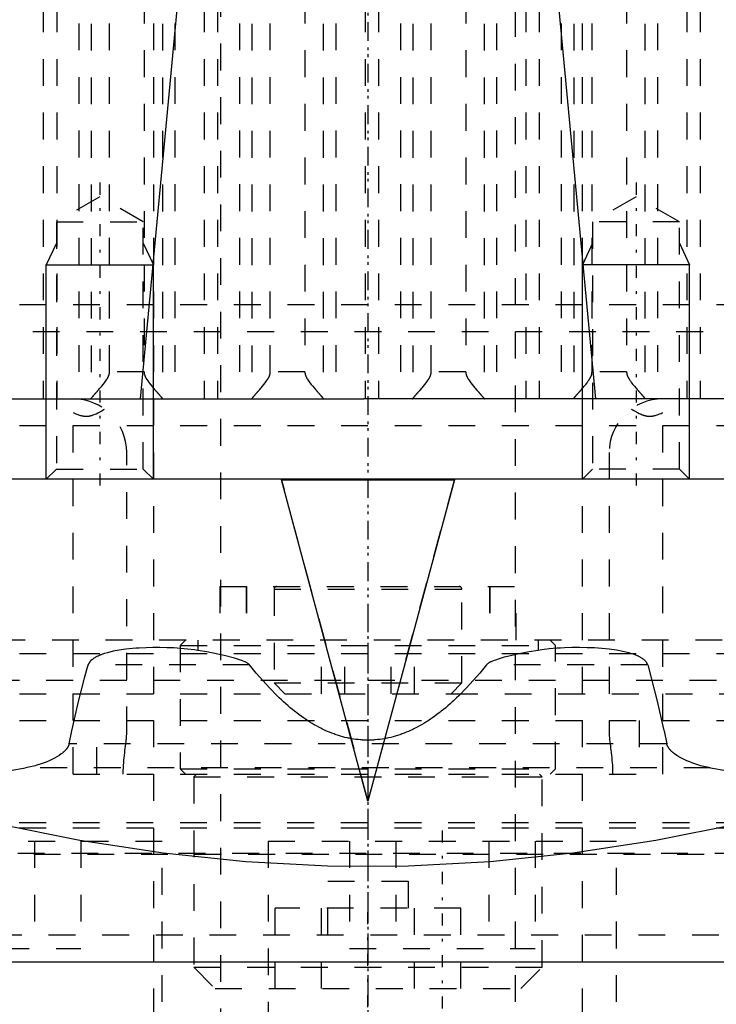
# Model space of a CAD drawing. Extents: x -100 to 100, y -58 to 429.
# Tile 4 of 12: x -13 to 13, y 14 to 51. Entities that reach past the tile are written whole.
import ezdxf

# ---------------------------------------------------------------- set-up
doc = ezdxf.new("R2010")
doc.units = 0
doc.linetypes.add('CENTER', pattern=[1.5, 0.45, -0.5, 0.05, -0.5])
doc.linetypes.add('DASHED', pattern=[2, 1, -1])
for name, color, linetype in [('AM_0', 7, 'CONTINUOUS'), ('AM_10', 7, 'CONTINUOUS'), ('AM_3', 7, 'DASHED'), ('AM_7', 7, 'CENTER')]:
    doc.layers.add(name, color=color, linetype=linetype)

msp = doc.modelspace()

# ---------------------------------------------------------------- linework, layer by layer
at = {"layer": 'AM_0', "color": 7, "linetype": 'CONTINUOUS'}
for p, q in [((-57.145, 36.5), (-0.158, 36.5)), ((57.145, 36.5), (0.158, 36.5)), ((55, 33.5), (-55, 33.5)), ((-3.225, 33.5), (-3.225, 33.474)), ((-3.225, 33.474), (3.225, 33.474)), ((0, 21.49), (-3.225, 33.474)), ((3.225, 33.474), (0, 21.49)), ((3.225, 33.5), (3.225, 33.474)), ((-21.744, 15.5), (21.744, 15.5))]:
    msp.add_line(p, q, dxfattribs=at)
for points in [[(-8.483, 36.5, 0), (-7.084, 51.437, 0)], [(7.084, 51.437, 0), (8.483, 36.5, 0)], [(27.783, 24.893, 0), (26.259, 24.325, 0), (23.188, 23.251, 0), (20.091, 22.269, 0), (18.537, 21.817, 0), (16.979, 21.393, 0), (13.859, 20.639, 0), (10.742, 20.019, 0), (7.637, 19.546, 0), (4.555, 19.228, 0), (1.507, 19.07, 0), (0, 19.05, 0), (-1.507, 19.07, 0), (-4.555, 19.228, 0), (-7.637, 19.546, 0), (-10.742, 20.019, 0), (-13.859, 20.639, 0), (-16.979, 21.393, 0), (-18.537, 21.817, 0), (-20.091, 22.269, 0), (-23.188, 23.251, 0), (-26.259, 24.325, 0), (-27.783, 24.893, 0)]]:
    msp.add_polyline3d(points, dxfattribs=at)
at = {"layer": 'AM_10', "color": 7, "linetype": 'CONTINUOUS'}
for p, q in [((-11.621, 42.3), (-12, 41.5)), ((-8.379, 42.3), (-8, 41.5)), ((8.379, 42.3), (8, 41.5)), ((11.621, 42.3), (12, 41.5)), ((-12, 33.5), (-12, 41.5)), ((-12, 41.5), (-8, 41.5)), ((-8, 33.5), (-8, 41.5)), ((12, 41.5), (8, 41.5)), ((8, 33.5), (8, 41.5)), ((12, 33.5), (12, 41.5))]:
    msp.add_line(p, q, dxfattribs=at)
at = {"layer": 'AM_3', "color": 6, "linetype": 'DASHED'}
for p, q in [((-5.5, 287.75), (-5.5, -42)), ((5.5, -42), (5.5, 287.75)), ((-8, 228.5), (-8, 1.5)), ((8, 1.5), (8, 228.5)), ((-12.109, 83.174), (-12.109, 36.5)), ((-11.608, 83.174), (-11.608, 36.5)), ((-6.109, 83.174), (-6.109, 36.5)), ((-5.608, 83.174), (-5.608, 36.5)), ((-0.109, 83.174), (-0.109, 36.5)), ((0.392, 83.174), (0.392, 36.5)), ((5.891, 83.174), (5.891, 36.5)), ((6.392, 83.174), (6.392, 36.5)), ((11.891, 83.174), (11.891, 36.5)), ((12.392, 83.174), (12.392, 36.5)), ((-10.79, 82.503), (-10.79, 36.5)), ((-10.326, 82.49), (-10.326, 36.51)), ((-7.667, 82.49), (-7.667, 36.51)), ((-7.203, 82.503), (-7.203, 36.5)), ((-4.79, 82.503), (-4.79, 36.5)), ((-4.326, 82.49), (-4.326, 36.51)), ((-1.667, 82.49), (-1.667, 36.51)), ((-1.203, 82.503), (-1.203, 36.5)), ((1.21, 82.503), (1.21, 36.5)), ((1.674, 82.49), (1.674, 36.51)), ((4.333, 82.49), (4.333, 36.51)), ((4.797, 82.503), (4.797, 36.5)), ((7.21, 82.503), (7.21, 36.5)), ((7.674, 82.49), (7.674, 36.51)), ((10.333, 82.49), (10.333, 36.51)), ((10.797, 82.503), (10.797, 36.5)), ((-9.642, 37.5), (-9.642, 81.5)), ((-8.351, 81.5), (-8.351, 37.5)), ((-3.642, 37.5), (-3.642, 81.5)), ((-2.351, 81.5), (-2.351, 37.5)), ((2.358, 37.5), (2.358, 81.5)), ((3.649, 81.5), (3.649, 37.5)), ((8.358, 37.5), (8.358, 81.5)), ((9.649, 81.5), (9.649, 37.5)), ((-10, 44.036), (-11.621, 43.1)), ((-8.379, 43.1), (-10, 44.036)), ((10, 44.036), (8.379, 43.1)), ((11.621, 43.1), (10, 44.036)), ((-11.621, 43.1), (-11.621, 33.879)), ((-11.621, 43.1), (-8.379, 43.1)), ((-8.379, 33.879), (-8.379, 43.1)), ((8.379, 43.1), (8.379, 33.879)), ((11.621, 43.1), (8.379, 43.1)), ((11.621, 33.879), (11.621, 43.1)), ((28, 40), (-28, 40)), ((50.5, 39), (-50.5, 39)), ((-8.351, 37.5), (-9.642, 37.5)), ((-2.351, 37.5), (-3.642, 37.5)), ((3.649, 37.5), (2.358, 37.5)), ((9.649, 37.5), (8.358, 37.5)), ((0.158, 36.5), (-0.158, 36.5)), ((-11, 22.5), (-11, 35.987)), ((11, 22.5), (11, 35.987)), ((-43, 35.5), (43, 35.5)), ((-9, 24.02), (-9, 34.5)), ((9, 34.5), (9, 24.02)), ((-11.621, 33.879), (-12, 33.5)), ((-11.621, 33.879), (-8.379, 33.879)), ((-8, 33.5), (-8.379, 33.879)), ((8.379, 33.879), (8, 33.5)), ((11.621, 33.879), (8.379, 33.879)), ((12, 33.5), (11.621, 33.879)), ((0, 21.516), (-3.225, 33.5)), ((3.225, 33.5), (0, 21.516)), ((-5.53, 29.5), (-5.53, 27.5)), ((-5.53, 29.5), (5.53, 29.5)), ((-4.54, 29.5), (-4.54, 27.5)), ((-4.53, 29.5), (-4.53, 27.5)), ((-3.5, 29.4), (-3.5, 25.9)), ((-3.5, 29.4), (3.5, 29.4)), ((3.5, 25.9), (3.5, 29.4)), ((4.53, 29.5), (4.53, 27.5)), ((4.54, 29.5), (4.54, 27.5)), ((5.53, 27.5), (5.53, 29.5)), ((39.215, 27.5), (-39.215, 27.5)), ((-6.8, 27.5), (-7, 27.3)), ((-7, 27.3), (-7, 22.7)), ((-7, 27.3), (7, 27.3)), ((-6.344, 27.5), (-6.344, 27.112)), ((-1.732, 25.5), (-1.732, 27.5)), ((-0.866, 25.5), (-0.866, 27.5)), ((0.866, 25.5), (0.866, 27.5)), ((1.732, 25.5), (1.732, 27.5)), ((6.344, 27.5), (6.344, 27.112)), ((7, 27.3), (6.8, 27.5)), ((7, 22.7), (7, 27.3)), ((-43, 27), (43, 27)), ((-4.416, 26.57), (-10.436, 26.57)), ((10.436, 26.57), (4.416, 26.57)), ((-30, 26), (30, 26)), ((-3.5, 25.9), (-3.1, 25.5)), ((-3.5, 25.9), (3.5, 25.9)), ((3.1, 25.5), (3.5, 25.9)), ((-43.003, 25.5), (-3.1, 25.5)), ((-3.1, 25.5), (3.1, 25.5)), ((3.1, 25.5), (43.003, 25.5)), ((-41, 24.5), (41, 24.5)), ((-10.115, 22.5), (-10.115, 24.5)), ((10.115, 24.5), (10.115, 22.5)), ((11.147, 23.63), (-11.147, 23.63)), ((12.777, 22.733), (-12.777, 22.733)), ((-11, 22.5), (11, 22.5)), ((-7, 22.7), (-6.8, 22.5)), ((-7, 22.7), (7, 22.7)), ((-6.4, 22.5), (-6.5, 22.4)), ((6.5, 22.4), (6.4, 22.5)), ((6.8, 22.5), (7, 22.7)), ((-6.5, 22.4), (-6.5, 15.3)), ((-6.5, 22.4), (6.5, 22.4)), ((6.5, 15.3), (6.5, 22.4)), ((0, 21.516), (0, 21.49)), ((-43.008, 20.7), (43.008, 20.7)), ((-43.008, 20.5), (43.008, 20.5)), ((-20.672, 20), (-7.672, 20)), ((-12.44, 20), (-12.44, 16)), ((-10.708, 20), (-10.708, 16)), ((-7.672, 12), (-7.672, 20)), ((-3.726, 20), (-3.726, 12)), ((-3.726, 20), (9.274, 20)), ((-0.69, 20), (-0.69, 16)), ((1.042, 20), (1.042, 16)), ((4.506, 20), (4.506, 16)), ((6.238, 20), (6.238, 16)), ((9.274, 12), (9.274, 20)), ((20.535, 19.5), (-20.535, 19.5)), ((17.937, 19.536), (-17.937, 19.536)), ((-1.5, 18.5), (1.5, 18.5)), ((-1.5, 16.5), (-1.5, 18.5)), ((1.5, 18.5), (1.5, 16.5)), ((-3.464, 14.5), (-3.464, 17.5)), ((3.464, 17.5), (-3.464, 17.5)), ((-1.732, 14.5), (-1.732, 17.5)), ((1.732, 14.5), (1.732, 17.5)), ((3.464, 14.5), (3.464, 17.5)), ((-23.911, 16.5), (23.911, 16.5)), ((-17.636, 16), (-10.708, 16)), ((-0.69, 16), (6.238, 16)), ((-6.5, 15.3), (-5.7, 14.5)), ((-6.5, 15.3), (6.5, 15.3)), ((5.7, 14.5), (6.5, 15.3)), ((-5.7, 14.5), (5.7, 14.5))]:
    msp.add_line(p, q, dxfattribs=at)
for points in [[(-10.326, 36.51, 0), (-10.325, 36.511, 0), (-10.324, 36.513, 0), (-10.322, 36.516, 0), (-10.321, 36.517, 0), (-10.32, 36.519, 0), (-10.318, 36.522, 0), (-10.315, 36.525, 0), (-10.312, 36.529, 0), (-10.309, 36.533, 0), (-10.306, 36.537, 0), (-10.304, 36.539, 0), (-10.302, 36.541, 0), (-10.299, 36.545, 0), (-10.295, 36.55, 0), (-10.291, 36.555, 0), (-10.287, 36.56, 0), (-10.282, 36.565, 0), (-10.28, 36.568, 0), (-10.277, 36.571, 0), (-10.273, 36.577, 0), (-10.268, 36.583, 0), (-10.265, 36.586, 0), (-10.262, 36.589, 0), (-10.257, 36.595, 0), (-10.251, 36.601, 0), (-10.249, 36.604, 0), (-10.246, 36.608, 0), (-10.24, 36.614, 0), (-10.234, 36.621, 0), (-10.228, 36.628, 0), (-10.222, 36.635, 0), (-10.216, 36.643, 0), (-10.212, 36.646, 0), (-10.209, 36.65, 0), (-10.203, 36.657, 0), (-10.196, 36.665, 0), (-10.189, 36.672, 0), (-10.183, 36.68, 0), (-10.176, 36.688, 0), (-10.172, 36.692, 0), (-10.169, 36.696, 0), (-10.162, 36.704, 0), (-10.155, 36.712, 0), (-10.147, 36.72, 0), (-10.14, 36.729, 0), (-10.133, 36.737, 0), (-10.129, 36.741, 0), (-10.125, 36.746, 0), (-10.117, 36.754, 0), (-10.11, 36.763, 0), (-10.102, 36.772, 0), (-10.094, 36.781, 0), (-10.086, 36.79, 0), (-10.082, 36.795, 0), (-10.078, 36.799, 0), (-10.07, 36.809, 0), (-10.062, 36.818, 0), (-10.033, 36.851, 0), (-10.008, 36.881, 0), (-9.983, 36.91, 0), (-9.931, 36.972, 0), (-9.879, 37.035, 0), (-9.829, 37.1, 0), (-9.781, 37.166, 0), (-9.754, 37.205, 0), (-9.747, 37.216, 0), (-9.74, 37.228, 0), (-9.736, 37.233, 0), (-9.733, 37.239, 0), (-9.726, 37.25, 0), (-9.719, 37.262, 0), (-9.716, 37.268, 0), (-9.712, 37.274, 0), (-9.706, 37.285, 0), (-9.7, 37.297, 0), (-9.697, 37.303, 0), (-9.694, 37.309, 0), (-9.688, 37.321, 0), (-9.682, 37.333, 0), (-9.677, 37.345, 0), (-9.672, 37.357, 0), (-9.667, 37.37, 0), (-9.665, 37.376, 0), (-9.663, 37.383, 0), (-9.658, 37.395, 0), (-9.655, 37.408, 0), (-9.651, 37.422, 0), (-9.649, 37.435, 0), (-9.646, 37.449, 0), (-9.645, 37.456, 0), (-9.644, 37.463, 0), (-9.643, 37.478, 0), (-9.642, 37.492, 0), (-9.642, 37.5, 0)], [(-8.351, 37.5, 0), (-8.351, 37.492, 0), (-8.35, 37.478, 0), (-8.349, 37.463, 0), (-8.348, 37.456, 0), (-8.347, 37.449, 0), (-8.344, 37.435, 0), (-8.342, 37.422, 0), (-8.338, 37.408, 0), (-8.335, 37.395, 0), (-8.33, 37.383, 0), (-8.328, 37.376, 0), (-8.326, 37.37, 0), (-8.321, 37.357, 0), (-8.316, 37.345, 0), (-8.311, 37.333, 0), (-8.305, 37.321, 0), (-8.299, 37.309, 0), (-8.296, 37.303, 0), (-8.293, 37.297, 0), (-8.287, 37.285, 0), (-8.281, 37.274, 0), (-8.277, 37.268, 0), (-8.274, 37.262, 0), (-8.267, 37.25, 0), (-8.26, 37.239, 0), (-8.257, 37.233, 0), (-8.253, 37.228, 0), (-8.246, 37.216, 0), (-8.239, 37.205, 0), (-8.212, 37.166, 0), (-8.164, 37.1, 0), (-8.114, 37.035, 0), (-8.062, 36.972, 0), (-8.01, 36.91, 0), (-7.985, 36.881, 0), (-7.96, 36.851, 0), (-7.931, 36.818, 0), (-7.923, 36.809, 0), (-7.915, 36.799, 0), (-7.911, 36.795, 0), (-7.907, 36.79, 0), (-7.899, 36.781, 0), (-7.891, 36.772, 0), (-7.883, 36.763, 0), (-7.876, 36.754, 0), (-7.868, 36.746, 0), (-7.864, 36.741, 0), (-7.86, 36.737, 0), (-7.853, 36.729, 0), (-7.846, 36.72, 0), (-7.838, 36.712, 0), (-7.831, 36.704, 0), (-7.824, 36.696, 0), (-7.821, 36.692, 0), (-7.817, 36.688, 0), (-7.81, 36.68, 0), (-7.804, 36.672, 0), (-7.797, 36.665, 0), (-7.79, 36.657, 0), (-7.784, 36.65, 0), (-7.781, 36.646, 0), (-7.777, 36.643, 0), (-7.771, 36.635, 0), (-7.765, 36.628, 0), (-7.759, 36.621, 0), (-7.753, 36.614, 0), (-7.747, 36.608, 0), (-7.744, 36.604, 0), (-7.742, 36.601, 0), (-7.736, 36.595, 0), (-7.731, 36.589, 0), (-7.728, 36.586, 0), (-7.725, 36.583, 0), (-7.72, 36.577, 0), (-7.716, 36.571, 0), (-7.713, 36.568, 0), (-7.711, 36.565, 0), (-7.706, 36.56, 0), (-7.702, 36.555, 0), (-7.698, 36.55, 0), (-7.694, 36.545, 0), (-7.691, 36.541, 0), (-7.689, 36.539, 0), (-7.687, 36.537, 0), (-7.684, 36.533, 0), (-7.681, 36.529, 0), (-7.678, 36.525, 0), (-7.675, 36.522, 0), (-7.673, 36.519, 0), (-7.672, 36.517, 0), (-7.671, 36.516, 0), (-7.669, 36.513, 0), (-7.668, 36.511, 0), (-7.667, 36.51, 0)], [(-4.326, 36.51, 0), (-4.325, 36.511, 0), (-4.324, 36.513, 0), (-4.322, 36.516, 0), (-4.321, 36.517, 0), (-4.32, 36.519, 0), (-4.318, 36.522, 0), (-4.315, 36.525, 0), (-4.312, 36.529, 0), (-4.309, 36.533, 0), (-4.306, 36.537, 0), (-4.304, 36.539, 0), (-4.302, 36.541, 0), (-4.299, 36.545, 0), (-4.295, 36.55, 0), (-4.291, 36.555, 0), (-4.287, 36.56, 0), (-4.282, 36.565, 0), (-4.28, 36.568, 0), (-4.277, 36.571, 0), (-4.273, 36.577, 0), (-4.268, 36.583, 0), (-4.265, 36.586, 0), (-4.262, 36.589, 0), (-4.257, 36.595, 0), (-4.251, 36.601, 0), (-4.249, 36.604, 0), (-4.246, 36.608, 0), (-4.24, 36.614, 0), (-4.234, 36.621, 0), (-4.228, 36.628, 0), (-4.222, 36.635, 0), (-4.216, 36.643, 0), (-4.212, 36.646, 0), (-4.209, 36.65, 0), (-4.203, 36.657, 0), (-4.196, 36.665, 0), (-4.189, 36.672, 0), (-4.183, 36.68, 0), (-4.176, 36.688, 0), (-4.172, 36.692, 0), (-4.169, 36.696, 0), (-4.162, 36.704, 0), (-4.155, 36.712, 0), (-4.147, 36.72, 0), (-4.14, 36.729, 0), (-4.133, 36.737, 0), (-4.129, 36.741, 0), (-4.125, 36.746, 0), (-4.117, 36.754, 0), (-4.11, 36.763, 0), (-4.102, 36.772, 0), (-4.094, 36.781, 0), (-4.086, 36.79, 0), (-4.082, 36.795, 0), (-4.078, 36.799, 0), (-4.07, 36.809, 0), (-4.062, 36.818, 0), (-4.033, 36.851, 0), (-4.008, 36.881, 0), (-3.983, 36.91, 0), (-3.931, 36.972, 0), (-3.879, 37.035, 0), (-3.829, 37.1, 0), (-3.781, 37.166, 0), (-3.754, 37.205, 0), (-3.747, 37.216, 0), (-3.74, 37.228, 0), (-3.736, 37.233, 0), (-3.733, 37.239, 0), (-3.726, 37.25, 0), (-3.719, 37.262, 0), (-3.716, 37.268, 0), (-3.712, 37.274, 0), (-3.706, 37.285, 0), (-3.7, 37.297, 0), (-3.697, 37.303, 0), (-3.694, 37.309, 0), (-3.688, 37.321, 0), (-3.682, 37.333, 0), (-3.677, 37.345, 0), (-3.672, 37.357, 0), (-3.667, 37.37, 0), (-3.665, 37.376, 0), (-3.663, 37.383, 0), (-3.658, 37.395, 0), (-3.655, 37.408, 0), (-3.651, 37.422, 0), (-3.649, 37.435, 0), (-3.646, 37.449, 0), (-3.645, 37.456, 0), (-3.644, 37.463, 0), (-3.643, 37.478, 0), (-3.642, 37.492, 0), (-3.642, 37.5, 0)], [(-2.351, 37.5, 0), (-2.351, 37.492, 0), (-2.35, 37.478, 0), (-2.349, 37.463, 0), (-2.348, 37.456, 0), (-2.347, 37.449, 0), (-2.344, 37.435, 0), (-2.342, 37.422, 0), (-2.338, 37.408, 0), (-2.335, 37.395, 0), (-2.33, 37.383, 0), (-2.328, 37.376, 0), (-2.326, 37.37, 0), (-2.321, 37.357, 0), (-2.316, 37.345, 0), (-2.311, 37.333, 0), (-2.305, 37.321, 0), (-2.299, 37.309, 0), (-2.296, 37.303, 0), (-2.293, 37.297, 0), (-2.287, 37.285, 0), (-2.281, 37.274, 0), (-2.277, 37.268, 0), (-2.274, 37.262, 0), (-2.267, 37.25, 0), (-2.26, 37.239, 0), (-2.257, 37.233, 0), (-2.253, 37.228, 0), (-2.246, 37.216, 0), (-2.239, 37.205, 0), (-2.212, 37.166, 0), (-2.164, 37.1, 0), (-2.114, 37.035, 0), (-2.062, 36.972, 0), (-2.01, 36.91, 0), (-1.985, 36.881, 0), (-1.96, 36.851, 0), (-1.931, 36.818, 0), (-1.923, 36.809, 0), (-1.915, 36.799, 0), (-1.911, 36.795, 0), (-1.907, 36.79, 0), (-1.899, 36.781, 0), (-1.891, 36.772, 0), (-1.883, 36.763, 0), (-1.876, 36.754, 0), (-1.868, 36.746, 0), (-1.864, 36.741, 0), (-1.86, 36.737, 0), (-1.853, 36.729, 0), (-1.846, 36.72, 0), (-1.838, 36.712, 0), (-1.831, 36.704, 0), (-1.824, 36.696, 0), (-1.821, 36.692, 0), (-1.817, 36.688, 0), (-1.81, 36.68, 0), (-1.804, 36.672, 0), (-1.797, 36.665, 0), (-1.79, 36.657, 0), (-1.784, 36.65, 0), (-1.781, 36.646, 0), (-1.777, 36.643, 0), (-1.771, 36.635, 0), (-1.765, 36.628, 0), (-1.759, 36.621, 0), (-1.753, 36.614, 0), (-1.747, 36.608, 0), (-1.744, 36.604, 0), (-1.742, 36.601, 0), (-1.736, 36.595, 0), (-1.731, 36.589, 0), (-1.728, 36.586, 0), (-1.725, 36.583, 0), (-1.72, 36.577, 0), (-1.716, 36.571, 0), (-1.713, 36.568, 0), (-1.711, 36.565, 0), (-1.706, 36.56, 0), (-1.702, 36.555, 0), (-1.698, 36.55, 0), (-1.694, 36.545, 0), (-1.691, 36.541, 0), (-1.689, 36.539, 0), (-1.687, 36.537, 0), (-1.684, 36.533, 0), (-1.681, 36.529, 0), (-1.678, 36.525, 0), (-1.675, 36.522, 0), (-1.673, 36.519, 0), (-1.672, 36.517, 0), (-1.671, 36.516, 0), (-1.669, 36.513, 0), (-1.668, 36.511, 0), (-1.667, 36.51, 0)], [(1.674, 36.51, 0), (1.675, 36.511, 0), (1.676, 36.513, 0), (1.678, 36.516, 0), (1.679, 36.517, 0), (1.68, 36.519, 0), (1.682, 36.522, 0), (1.685, 36.525, 0), (1.688, 36.529, 0), (1.691, 36.533, 0), (1.694, 36.537, 0), (1.696, 36.539, 0), (1.698, 36.541, 0), (1.701, 36.545, 0), (1.705, 36.55, 0), (1.709, 36.555, 0), (1.713, 36.56, 0), (1.718, 36.565, 0), (1.72, 36.568, 0), (1.723, 36.571, 0), (1.727, 36.577, 0), (1.732, 36.583, 0), (1.735, 36.586, 0), (1.738, 36.589, 0), (1.743, 36.595, 0), (1.749, 36.601, 0), (1.751, 36.604, 0), (1.754, 36.608, 0), (1.76, 36.614, 0), (1.766, 36.621, 0), (1.772, 36.628, 0), (1.778, 36.635, 0), (1.784, 36.643, 0), (1.788, 36.646, 0), (1.791, 36.65, 0), (1.797, 36.657, 0), (1.804, 36.665, 0), (1.811, 36.672, 0), (1.817, 36.68, 0), (1.824, 36.688, 0), (1.828, 36.692, 0), (1.831, 36.696, 0), (1.838, 36.704, 0), (1.845, 36.712, 0), (1.853, 36.72, 0), (1.86, 36.729, 0), (1.867, 36.737, 0), (1.871, 36.741, 0), (1.875, 36.746, 0), (1.883, 36.754, 0), (1.89, 36.763, 0), (1.898, 36.772, 0), (1.906, 36.781, 0), (1.914, 36.79, 0), (1.918, 36.795, 0), (1.922, 36.799, 0), (1.93, 36.809, 0), (1.938, 36.818, 0), (1.967, 36.851, 0), (1.992, 36.881, 0), (2.017, 36.91, 0), (2.069, 36.972, 0), (2.121, 37.035, 0), (2.171, 37.1, 0), (2.219, 37.166, 0), (2.246, 37.205, 0), (2.253, 37.216, 0), (2.26, 37.228, 0), (2.264, 37.233, 0), (2.267, 37.239, 0), (2.274, 37.25, 0), (2.281, 37.262, 0), (2.284, 37.268, 0), (2.288, 37.274, 0), (2.294, 37.285, 0), (2.3, 37.297, 0), (2.303, 37.303, 0), (2.306, 37.309, 0), (2.312, 37.321, 0), (2.318, 37.333, 0), (2.323, 37.345, 0), (2.328, 37.357, 0), (2.333, 37.37, 0), (2.335, 37.376, 0), (2.337, 37.383, 0), (2.342, 37.395, 0), (2.345, 37.408, 0), (2.349, 37.422, 0), (2.351, 37.435, 0), (2.354, 37.449, 0), (2.355, 37.456, 0), (2.356, 37.463, 0), (2.357, 37.478, 0), (2.358, 37.492, 0), (2.358, 37.5, 0)], [(3.649, 37.5, 0), (3.649, 37.492, 0), (3.65, 37.478, 0), (3.651, 37.463, 0), (3.652, 37.456, 0), (3.653, 37.449, 0), (3.656, 37.435, 0), (3.658, 37.422, 0), (3.662, 37.408, 0), (3.665, 37.395, 0), (3.67, 37.383, 0), (3.672, 37.376, 0), (3.674, 37.37, 0), (3.679, 37.357, 0), (3.684, 37.345, 0), (3.689, 37.333, 0), (3.695, 37.321, 0), (3.701, 37.309, 0), (3.704, 37.303, 0), (3.707, 37.297, 0), (3.713, 37.285, 0), (3.719, 37.274, 0), (3.723, 37.268, 0), (3.726, 37.262, 0), (3.733, 37.25, 0), (3.74, 37.239, 0), (3.743, 37.233, 0), (3.747, 37.228, 0), (3.754, 37.216, 0), (3.761, 37.205, 0), (3.788, 37.166, 0), (3.836, 37.1, 0), (3.886, 37.035, 0), (3.938, 36.972, 0), (3.99, 36.91, 0), (4.015, 36.881, 0), (4.04, 36.851, 0), (4.069, 36.818, 0), (4.077, 36.809, 0), (4.085, 36.799, 0), (4.089, 36.795, 0), (4.093, 36.79, 0), (4.101, 36.781, 0), (4.109, 36.772, 0), (4.117, 36.763, 0), (4.124, 36.754, 0), (4.132, 36.746, 0), (4.136, 36.741, 0), (4.14, 36.737, 0), (4.147, 36.729, 0), (4.154, 36.72, 0), (4.162, 36.712, 0), (4.169, 36.704, 0), (4.176, 36.696, 0), (4.179, 36.692, 0), (4.183, 36.688, 0), (4.19, 36.68, 0), (4.196, 36.672, 0), (4.203, 36.665, 0), (4.21, 36.657, 0), (4.216, 36.65, 0), (4.219, 36.646, 0), (4.223, 36.643, 0), (4.229, 36.635, 0), (4.235, 36.628, 0), (4.241, 36.621, 0), (4.247, 36.614, 0), (4.253, 36.608, 0), (4.256, 36.604, 0), (4.258, 36.601, 0), (4.264, 36.595, 0), (4.269, 36.589, 0), (4.272, 36.586, 0), (4.275, 36.583, 0), (4.28, 36.577, 0), (4.284, 36.571, 0), (4.287, 36.568, 0), (4.289, 36.565, 0), (4.294, 36.56, 0), (4.298, 36.555, 0), (4.302, 36.55, 0), (4.306, 36.545, 0), (4.309, 36.541, 0), (4.311, 36.539, 0), (4.313, 36.537, 0), (4.316, 36.533, 0), (4.319, 36.529, 0), (4.322, 36.525, 0), (4.325, 36.522, 0), (4.327, 36.519, 0), (4.328, 36.517, 0), (4.329, 36.516, 0), (4.331, 36.513, 0), (4.332, 36.511, 0), (4.333, 36.51, 0)], [(7.674, 36.51, 0), (7.675, 36.511, 0), (7.676, 36.513, 0), (7.678, 36.516, 0), (7.679, 36.517, 0), (7.68, 36.519, 0), (7.682, 36.522, 0), (7.685, 36.525, 0), (7.688, 36.529, 0), (7.691, 36.533, 0), (7.694, 36.537, 0), (7.696, 36.539, 0), (7.698, 36.541, 0), (7.701, 36.545, 0), (7.705, 36.55, 0), (7.709, 36.555, 0), (7.713, 36.56, 0), (7.718, 36.565, 0), (7.72, 36.568, 0), (7.723, 36.571, 0), (7.727, 36.577, 0), (7.732, 36.583, 0), (7.735, 36.586, 0), (7.738, 36.589, 0), (7.743, 36.595, 0), (7.749, 36.601, 0), (7.751, 36.604, 0), (7.754, 36.608, 0), (7.76, 36.614, 0), (7.766, 36.621, 0), (7.772, 36.628, 0), (7.778, 36.635, 0), (7.784, 36.643, 0), (7.788, 36.646, 0), (7.791, 36.65, 0), (7.797, 36.657, 0), (7.804, 36.665, 0), (7.811, 36.672, 0), (7.817, 36.68, 0), (7.824, 36.688, 0), (7.828, 36.692, 0), (7.831, 36.696, 0), (7.838, 36.704, 0), (7.845, 36.712, 0), (7.853, 36.72, 0), (7.86, 36.729, 0), (7.867, 36.737, 0), (7.871, 36.741, 0), (7.875, 36.746, 0), (7.883, 36.754, 0), (7.89, 36.763, 0), (7.898, 36.772, 0), (7.906, 36.781, 0), (7.914, 36.79, 0), (7.918, 36.795, 0), (7.922, 36.799, 0), (7.93, 36.809, 0), (7.938, 36.818, 0), (7.967, 36.851, 0), (7.992, 36.881, 0), (8.017, 36.91, 0), (8.069, 36.972, 0), (8.121, 37.035, 0), (8.171, 37.1, 0), (8.219, 37.166, 0), (8.246, 37.205, 0), (8.253, 37.216, 0), (8.26, 37.228, 0), (8.264, 37.233, 0), (8.267, 37.239, 0), (8.274, 37.25, 0), (8.281, 37.262, 0), (8.284, 37.268, 0), (8.288, 37.274, 0), (8.294, 37.285, 0), (8.3, 37.297, 0), (8.303, 37.303, 0), (8.306, 37.309, 0), (8.312, 37.321, 0), (8.318, 37.333, 0), (8.323, 37.345, 0), (8.328, 37.357, 0), (8.333, 37.37, 0), (8.335, 37.376, 0), (8.337, 37.383, 0), (8.342, 37.395, 0), (8.345, 37.408, 0), (8.349, 37.422, 0), (8.351, 37.435, 0), (8.354, 37.449, 0), (8.355, 37.456, 0), (8.356, 37.463, 0), (8.357, 37.478, 0), (8.358, 37.492, 0), (8.358, 37.5, 0)], [(9.649, 37.5, 0), (9.649, 37.492, 0), (9.65, 37.478, 0), (9.651, 37.463, 0), (9.652, 37.456, 0), (9.653, 37.449, 0), (9.656, 37.435, 0), (9.658, 37.422, 0), (9.662, 37.408, 0), (9.665, 37.395, 0), (9.67, 37.383, 0), (9.672, 37.376, 0), (9.674, 37.37, 0), (9.679, 37.357, 0), (9.684, 37.345, 0), (9.689, 37.333, 0), (9.695, 37.321, 0), (9.701, 37.309, 0), (9.704, 37.303, 0), (9.707, 37.297, 0), (9.713, 37.285, 0), (9.719, 37.274, 0), (9.723, 37.268, 0), (9.726, 37.262, 0), (9.733, 37.25, 0), (9.74, 37.239, 0), (9.743, 37.233, 0), (9.747, 37.228, 0), (9.754, 37.216, 0), (9.761, 37.205, 0), (9.788, 37.166, 0), (9.836, 37.1, 0), (9.886, 37.035, 0), (9.938, 36.972, 0), (9.99, 36.91, 0), (10.015, 36.881, 0), (10.04, 36.851, 0), (10.069, 36.818, 0), (10.077, 36.809, 0), (10.085, 36.799, 0), (10.089, 36.795, 0), (10.093, 36.79, 0), (10.101, 36.781, 0), (10.109, 36.772, 0), (10.117, 36.763, 0), (10.124, 36.754, 0), (10.132, 36.746, 0), (10.136, 36.741, 0), (10.14, 36.737, 0), (10.147, 36.729, 0), (10.154, 36.72, 0), (10.162, 36.712, 0), (10.169, 36.704, 0), (10.176, 36.696, 0), (10.179, 36.692, 0), (10.183, 36.688, 0), (10.19, 36.68, 0), (10.196, 36.672, 0), (10.203, 36.665, 0), (10.21, 36.657, 0), (10.216, 36.65, 0), (10.219, 36.646, 0), (10.223, 36.643, 0), (10.229, 36.635, 0), (10.235, 36.628, 0), (10.241, 36.621, 0), (10.247, 36.614, 0), (10.253, 36.608, 0), (10.256, 36.604, 0), (10.258, 36.601, 0), (10.264, 36.595, 0), (10.269, 36.589, 0), (10.272, 36.586, 0), (10.275, 36.583, 0), (10.28, 36.577, 0), (10.284, 36.571, 0), (10.287, 36.568, 0), (10.289, 36.565, 0), (10.294, 36.56, 0), (10.298, 36.555, 0), (10.302, 36.55, 0), (10.306, 36.545, 0), (10.309, 36.541, 0), (10.311, 36.539, 0), (10.313, 36.537, 0), (10.316, 36.533, 0), (10.319, 36.529, 0), (10.322, 36.525, 0), (10.325, 36.522, 0), (10.327, 36.519, 0), (10.328, 36.517, 0), (10.329, 36.516, 0), (10.331, 36.513, 0), (10.332, 36.511, 0), (10.333, 36.51, 0)], [(-10.338, 36.5, 0), (-10.336, 36.5, 0), (-10.332, 36.502, 0), (-10.328, 36.507, 0), (-10.326, 36.51, 0)], [(-7.667, 36.51, 0), (-7.665, 36.507, 0), (-7.661, 36.502, 0), (-7.657, 36.5, 0), (-7.655, 36.5, 0)], [(-4.338, 36.5, 0), (-4.336, 36.5, 0), (-4.332, 36.502, 0), (-4.328, 36.507, 0), (-4.326, 36.51, 0)], [(-1.667, 36.51, 0), (-1.665, 36.507, 0), (-1.661, 36.502, 0), (-1.657, 36.5, 0), (-1.655, 36.5, 0)], [(1.662, 36.5, 0), (1.664, 36.5, 0), (1.668, 36.502, 0), (1.672, 36.507, 0), (1.674, 36.51, 0)], [(4.333, 36.51, 0), (4.335, 36.507, 0), (4.339, 36.502, 0), (4.343, 36.5, 0), (4.345, 36.5, 0)], [(7.662, 36.5, 0), (7.664, 36.5, 0), (7.668, 36.502, 0), (7.672, 36.507, 0), (7.674, 36.51, 0)], [(10.333, 36.51, 0), (10.335, 36.507, 0), (10.339, 36.502, 0), (10.343, 36.5, 0), (10.345, 36.5, 0)], [(-11, 35.987, 0), (-10.966, 35.971, 0), (-10.897, 35.942, 0), (-10.827, 35.915, 0), (-10.792, 35.902, 0), (-10.757, 35.891, 0), (-10.718, 35.879, 0), (-10.707, 35.876, 0), (-10.696, 35.874, 0), (-10.691, 35.872, 0), (-10.686, 35.871, 0), (-10.675, 35.869, 0), (-10.664, 35.866, 0), (-10.654, 35.864, 0), (-10.644, 35.862, 0), (-10.634, 35.861, 0), (-10.629, 35.86, 0), (-10.624, 35.859, 0), (-10.614, 35.857, 0), (-10.604, 35.856, 0), (-10.594, 35.855, 0), (-10.585, 35.854, 0), (-10.575, 35.853, 0), (-10.57, 35.852, 0), (-10.566, 35.852, 0), (-10.556, 35.851, 0), (-10.547, 35.851, 0), (-10.538, 35.85, 0), (-10.529, 35.85, 0), (-10.519, 35.85, 0), (-10.515, 35.85, 0), (-10.51, 35.85, 0), (-10.501, 35.85, 0), (-10.492, 35.85, 0), (-10.482, 35.85, 0), (-10.473, 35.851, 0), (-10.463, 35.852, 0), (-10.459, 35.852, 0), (-10.454, 35.852, 0), (-10.444, 35.853, 0), (-10.435, 35.854, 0), (-10.43, 35.855, 0), (-10.425, 35.855, 0), (-10.415, 35.857, 0), (-10.405, 35.858, 0), (-10.401, 35.859, 0), (-10.396, 35.86, 0), (-10.386, 35.862, 0), (-10.376, 35.864, 0), (-10.366, 35.866, 0), (-10.355, 35.868, 0), (-10.345, 35.87, 0), (-10.34, 35.872, 0), (-10.335, 35.873, 0), (-10.324, 35.876, 0), (-10.314, 35.878, 0), (-10.303, 35.882, 0), (-10.293, 35.885, 0), (-10.282, 35.888, 0), (-10.277, 35.89, 0), (-10.271, 35.892, 0), (-10.26, 35.895, 0), (-10.249, 35.899, 0), (-10.21, 35.914, 0), (-10.142, 35.943, 0), (-10.072, 35.977, 0), (-10.037, 35.995, 0), (-10.002, 36.014, 0), (-9.931, 36.054, 0), (-9.86, 36.096, 0), (-9.824, 36.118, 0)], [(9.824, 36.118, 0), (9.857, 36.098, 0), (9.921, 36.06, 0), (9.986, 36.023, 0), (10.018, 36.005, 0), (10.051, 35.988, 0), (10.118, 35.954, 0), (10.188, 35.923, 0), (10.229, 35.906, 0), (10.242, 35.902, 0), (10.254, 35.898, 0), (10.26, 35.896, 0), (10.266, 35.893, 0), (10.278, 35.889, 0), (10.29, 35.886, 0), (10.302, 35.882, 0), (10.315, 35.878, 0), (10.327, 35.875, 0), (10.333, 35.873, 0), (10.339, 35.872, 0), (10.351, 35.869, 0), (10.364, 35.866, 0), (10.376, 35.864, 0), (10.388, 35.861, 0), (10.4, 35.859, 0), (10.406, 35.858, 0), (10.412, 35.857, 0), (10.424, 35.856, 0), (10.436, 35.854, 0), (10.441, 35.854, 0), (10.447, 35.853, 0), (10.459, 35.852, 0), (10.471, 35.851, 0), (10.477, 35.851, 0), (10.483, 35.85, 0), (10.495, 35.85, 0), (10.506, 35.85, 0), (10.518, 35.85, 0), (10.53, 35.85, 0), (10.542, 35.85, 0), (10.547, 35.851, 0), (10.553, 35.851, 0), (10.565, 35.852, 0), (10.577, 35.853, 0), (10.589, 35.854, 0), (10.601, 35.856, 0), (10.612, 35.857, 0), (10.618, 35.858, 0), (10.624, 35.859, 0), (10.636, 35.861, 0), (10.648, 35.863, 0), (10.659, 35.865, 0), (10.671, 35.868, 0), (10.682, 35.87, 0), (10.688, 35.872, 0), (10.694, 35.873, 0), (10.705, 35.876, 0), (10.716, 35.879, 0), (10.755, 35.89, 0), (10.819, 35.911, 0), (10.849, 35.923, 0), (10.878, 35.934, 0), (10.932, 35.956, 0), (10.979, 35.977, 0), (11, 35.987, 0)], [(-6.344, 27.112, 0), (-6.47, 27.132, 0), (-6.727, 27.163, 0), (-6.985, 27.187, 0), (-7.115, 27.196, 0), (-7.244, 27.204, 0), (-7.502, 27.214, 0), (-7.761, 27.219, 0), (-8.019, 27.219, 0), (-8.274, 27.212, 0), (-8.528, 27.2, 0), (-8.654, 27.192, 0), (-8.78, 27.182, 0), (-9.03, 27.157, 0), (-9.274, 27.123, 0), (-9.508, 27.08, 0), (-9.719, 27.029, 0), (-9.831, 26.996, 0), (-9.862, 26.986, 0), (-9.892, 26.976, 0), (-9.906, 26.971, 0), (-9.921, 26.966, 0), (-9.949, 26.955, 0), (-9.977, 26.944, 0), (-9.99, 26.939, 0), (-10.004, 26.933, 0), (-10.03, 26.922, 0), (-10.055, 26.911, 0), (-10.068, 26.905, 0), (-10.081, 26.899, 0), (-10.107, 26.886, 0), (-10.134, 26.872, 0), (-10.163, 26.857, 0), (-10.191, 26.84, 0), (-10.22, 26.821, 0), (-10.235, 26.812, 0), (-10.249, 26.802, 0), (-10.277, 26.781, 0), (-10.305, 26.758, 0), (-10.331, 26.734, 0), (-10.345, 26.72, 0), (-10.349, 26.715, 0), (-10.353, 26.711, 0), (-10.355, 26.709, 0), (-10.357, 26.707, 0), (-10.361, 26.702, 0), (-10.365, 26.697, 0), (-10.369, 26.693, 0), (-10.373, 26.688, 0), (-10.376, 26.684, 0), (-10.378, 26.681, 0), (-10.38, 26.679, 0), (-10.384, 26.674, 0), (-10.387, 26.669, 0), (-10.389, 26.667, 0), (-10.391, 26.664, 0), (-10.394, 26.659, 0), (-10.397, 26.654, 0), (-10.399, 26.652, 0), (-10.4, 26.649, 0), (-10.404, 26.644, 0), (-10.407, 26.639, 0), (-10.41, 26.634, 0), (-10.412, 26.628, 0), (-10.415, 26.623, 0), (-10.417, 26.62, 0), (-10.418, 26.618, 0), (-10.42, 26.612, 0), (-10.423, 26.607, 0), (-10.425, 26.601, 0), (-10.428, 26.595, 0), (-10.43, 26.59, 0), (-10.431, 26.587, 0), (-10.432, 26.584, 0), (-10.434, 26.578, 0), (-10.435, 26.572, 0), (-10.436, 26.57, 0)], [(10.436, 26.57, 0), (10.436, 26.571, 0), (10.435, 26.575, 0), (10.434, 26.579, 0), (10.433, 26.58, 0), (10.432, 26.582, 0), (10.431, 26.586, 0), (10.43, 26.589, 0), (10.429, 26.593, 0), (10.427, 26.596, 0), (10.426, 26.6, 0), (10.425, 26.602, 0), (10.424, 26.603, 0), (10.423, 26.607, 0), (10.421, 26.61, 0), (10.42, 26.614, 0), (10.418, 26.617, 0), (10.416, 26.621, 0), (10.416, 26.622, 0), (10.415, 26.624, 0), (10.413, 26.627, 0), (10.411, 26.63, 0), (10.41, 26.632, 0), (10.405, 26.642, 0), (10.393, 26.661, 0), (10.38, 26.679, 0), (10.366, 26.696, 0), (10.351, 26.713, 0), (10.336, 26.729, 0), (10.328, 26.737, 0), (10.319, 26.745, 0), (10.303, 26.76, 0), (10.286, 26.774, 0), (10.269, 26.787, 0), (10.251, 26.801, 0), (10.232, 26.814, 0), (10.222, 26.82, 0), (10.212, 26.827, 0), (10.191, 26.84, 0), (10.17, 26.852, 0), (10.159, 26.859, 0), (10.148, 26.865, 0), (10.125, 26.877, 0), (10.1, 26.89, 0), (10.088, 26.896, 0), (10.076, 26.902, 0), (10.05, 26.913, 0), (10.023, 26.925, 0), (9.996, 26.937, 0), (9.967, 26.948, 0), (9.938, 26.959, 0), (9.923, 26.965, 0), (9.908, 26.97, 0), (9.877, 26.981, 0), (9.846, 26.991, 0), (9.73, 27.026, 0), (9.51, 27.079, 0), (9.266, 27.124, 0), (9, 27.16, 0), (8.865, 27.174, 0), (8.728, 27.186, 0), (8.451, 27.205, 0), (8.173, 27.215, 0), (7.893, 27.22, 0), (7.611, 27.217, 0), (7.328, 27.208, 0), (7.188, 27.201, 0), (7.047, 27.192, 0), (6.764, 27.167, 0), (6.483, 27.133, 0), (6.344, 27.112, 0)], [(-4.416, 26.57, 0), (-4.417, 26.571, 0), (-4.419, 26.573, 0), (-4.421, 26.575, 0), (-4.422, 26.577, 0), (-4.423, 26.578, 0), (-4.425, 26.58, 0), (-4.427, 26.582, 0), (-4.429, 26.584, 0), (-4.432, 26.587, 0), (-4.434, 26.589, 0), (-4.435, 26.59, 0), (-4.436, 26.591, 0), (-4.438, 26.593, 0), (-4.441, 26.595, 0), (-4.449, 26.603, 0), (-4.456, 26.609, 0), (-4.464, 26.615, 0), (-4.48, 26.626, 0), (-4.496, 26.637, 0), (-4.512, 26.647, 0), (-4.528, 26.657, 0), (-4.544, 26.666, 0), (-4.552, 26.67, 0), (-4.56, 26.674, 0), (-4.576, 26.682, 0), (-4.592, 26.69, 0), (-4.65, 26.716, 0), (-4.702, 26.737, 0), (-4.755, 26.756, 0), (-4.863, 26.793, 0), (-4.974, 26.826, 0), (-5.369, 26.926, 0), (-6.014, 27.056, 0), (-6.344, 27.112, 0)], [(6.344, 27.112, 0), (6.014, 27.056, 0), (5.639, 26.984, 0), (5.533, 26.963, 0), (5.424, 26.939, 0), (5.369, 26.926, 0), (5.313, 26.914, 0), (5.2, 26.886, 0), (5.086, 26.857, 0), (4.974, 26.826, 0), (4.863, 26.793, 0), (4.755, 26.756, 0), (4.702, 26.737, 0), (4.65, 26.716, 0), (4.592, 26.69, 0), (4.576, 26.682, 0), (4.56, 26.674, 0), (4.552, 26.67, 0), (4.544, 26.666, 0), (4.528, 26.657, 0), (4.512, 26.647, 0), (4.496, 26.637, 0), (4.48, 26.626, 0), (4.464, 26.615, 0), (4.456, 26.609, 0), (4.449, 26.603, 0), (4.441, 26.595, 0), (4.438, 26.593, 0), (4.436, 26.591, 0), (4.435, 26.59, 0), (4.434, 26.589, 0), (4.432, 26.587, 0), (4.429, 26.584, 0), (4.427, 26.582, 0), (4.425, 26.58, 0), (4.423, 26.578, 0), (4.422, 26.577, 0), (4.421, 26.575, 0), (4.419, 26.573, 0), (4.417, 26.571, 0), (4.416, 26.57, 0)], [(-11.147, 23.63, 0), (-11.043, 24.117, 0), (-10.816, 25.106, 0), (-10.568, 26.089, 0), (-10.436, 26.57, 0)], [(4.416, 26.57, 0), (4.17, 26.266, 0), (3.678, 25.712, 0), (3.391, 25.42, 0), (3.309, 25.341, 0), (3.228, 25.265, 0), (3.187, 25.227, 0), (3.146, 25.19, 0), (3.064, 25.116, 0), (2.982, 25.045, 0), (2.941, 25.01, 0), (2.9, 24.976, 0), (2.818, 24.909, 0), (2.737, 24.843, 0), (2.696, 24.811, 0), (2.655, 24.78, 0), (2.573, 24.719, 0), (2.491, 24.659, 0), (2.409, 24.601, 0), (2.328, 24.546, 0), (2.246, 24.492, 0), (2.205, 24.466, 0), (2.164, 24.44, 0), (2.082, 24.39, 0), (2.001, 24.342, 0), (1.919, 24.296, 0), (1.837, 24.252, 0), (1.755, 24.209, 0), (1.715, 24.189, 0), (1.674, 24.169, 0), (1.592, 24.131, 0), (1.51, 24.094, 0), (1.429, 24.06, 0), (1.347, 24.027, 0), (1.265, 23.996, 0), (1.225, 23.982, 0), (1.184, 23.967, 0), (1.102, 23.941, 0), (1.02, 23.916, 0), (0.939, 23.893, 0), (0.857, 23.871, 0), (0.775, 23.852, 0), (0.735, 23.843, 0), (0.694, 23.835, 0), (0.612, 23.82, 0), (0.531, 23.806, 0), (0.449, 23.795, 0), (0.367, 23.785, 0), (0.286, 23.777, 0), (0.245, 23.774, 0), (0.204, 23.772, 0), (0.122, 23.768, 0), (0.041, 23.766, 0), (0, 23.766, 0), (-0.041, 23.766, 0), (-0.122, 23.768, 0), (-0.204, 23.772, 0), (-0.245, 23.774, 0), (-0.286, 23.777, 0), (-0.367, 23.785, 0), (-0.449, 23.795, 0), (-0.531, 23.806, 0), (-0.612, 23.82, 0), (-0.694, 23.835, 0), (-0.735, 23.843, 0), (-0.775, 23.852, 0), (-0.857, 23.871, 0), (-0.939, 23.893, 0), (-1.02, 23.916, 0), (-1.102, 23.941, 0), (-1.184, 23.967, 0), (-1.225, 23.982, 0), (-1.265, 23.996, 0), (-1.347, 24.027, 0), (-1.429, 24.06, 0), (-1.51, 24.094, 0), (-1.592, 24.131, 0), (-1.674, 24.169, 0), (-1.715, 24.189, 0), (-1.755, 24.209, 0), (-1.837, 24.252, 0), (-1.919, 24.296, 0), (-2.001, 24.342, 0), (-2.082, 24.39, 0), (-2.164, 24.44, 0), (-2.205, 24.466, 0), (-2.246, 24.492, 0), (-2.328, 24.546, 0), (-2.409, 24.601, 0), (-2.491, 24.659, 0), (-2.573, 24.719, 0), (-2.655, 24.78, 0), (-2.696, 24.811, 0), (-2.737, 24.843, 0), (-2.818, 24.909, 0), (-2.9, 24.976, 0), (-2.941, 25.01, 0), (-2.982, 25.045, 0), (-3.064, 25.116, 0), (-3.146, 25.19, 0), (-3.187, 25.227, 0), (-3.228, 25.265, 0), (-3.309, 25.341, 0), (-3.391, 25.42, 0), (-3.678, 25.712, 0), (-4.17, 26.266, 0), (-4.416, 26.57, 0)], [(10.436, 26.57, 0), (10.568, 26.089, 0), (10.816, 25.106, 0), (11.043, 24.117, 0), (11.147, 23.63, 0)], [(-9.127, 22.5, 0), (-9.126, 22.547, 0), (-9.125, 22.641, 0), (-9.121, 22.736, 0), (-9.119, 22.783, 0), (-9.116, 22.831, 0), (-9.11, 22.925, 0), (-9.102, 23.018, 0), (-9.094, 23.111, 0), (-9.084, 23.202, 0), (-9.073, 23.291, 0), (-9.068, 23.335, 0), (-9.063, 23.379, 0), (-9.052, 23.465, 0), (-9.041, 23.548, 0), (-9.031, 23.629, 0), (-9.022, 23.707, 0), (-9.014, 23.782, 0), (-9.01, 23.819, 0), (-9.007, 23.854, 0), (-9.003, 23.923, 0), (-9, 23.989, 0), (-9, 24.02, 0)], [(9, 24.02, 0), (9, 23.989, 0), (9.003, 23.923, 0), (9.007, 23.854, 0), (9.01, 23.819, 0), (9.014, 23.782, 0), (9.022, 23.707, 0), (9.031, 23.629, 0), (9.041, 23.548, 0), (9.052, 23.465, 0), (9.063, 23.379, 0), (9.068, 23.335, 0), (9.073, 23.291, 0), (9.084, 23.202, 0), (9.094, 23.111, 0), (9.102, 23.018, 0), (9.11, 22.925, 0), (9.116, 22.831, 0), (9.119, 22.783, 0), (9.121, 22.736, 0), (9.125, 22.641, 0), (9.126, 22.547, 0), (9.127, 22.5, 0)], [(-11.147, 23.63, 0), (-11.149, 23.622, 0), (-11.153, 23.608, 0), (-11.157, 23.593, 0), (-11.159, 23.586, 0), (-11.162, 23.579, 0), (-11.167, 23.565, 0), (-11.173, 23.551, 0), (-11.179, 23.538, 0), (-11.186, 23.524, 0), (-11.193, 23.511, 0), (-11.197, 23.505, 0), (-11.201, 23.498, 0), (-11.209, 23.486, 0), (-11.217, 23.473, 0), (-11.225, 23.461, 0), (-11.234, 23.449, 0), (-11.243, 23.438, 0), (-11.248, 23.432, 0), (-11.252, 23.426, 0), (-11.262, 23.415, 0), (-11.271, 23.404, 0), (-11.276, 23.398, 0), (-11.281, 23.393, 0), (-11.291, 23.382, 0), (-11.301, 23.372, 0), (-11.306, 23.367, 0), (-11.311, 23.362, 0), (-11.321, 23.352, 0), (-11.332, 23.342, 0), (-11.343, 23.332, 0), (-11.353, 23.323, 0), (-11.365, 23.313, 0), (-11.37, 23.308, 0), (-11.376, 23.303, 0), (-11.387, 23.294, 0), (-11.399, 23.284, 0), (-11.442, 23.251, 0), (-11.521, 23.196, 0), (-11.606, 23.143, 0), (-11.697, 23.092, 0), (-11.745, 23.068, 0), (-11.794, 23.043, 0), (-11.897, 22.996, 0), (-12.004, 22.95, 0), (-12.116, 22.907, 0), (-12.231, 22.867, 0), (-12.35, 22.831, 0), (-12.41, 22.814, 0), (-12.47, 22.798, 0), (-12.592, 22.769, 0), (-12.716, 22.744, 0), (-12.777, 22.733, 0)], [(12.777, 22.733, 0), (12.715, 22.744, 0), (12.591, 22.769, 0), (12.468, 22.798, 0), (12.408, 22.814, 0), (12.347, 22.831, 0), (12.228, 22.868, 0), (12.113, 22.909, 0), (12.001, 22.952, 0), (11.893, 22.997, 0), (11.79, 23.045, 0), (11.741, 23.069, 0), (11.693, 23.094, 0), (11.602, 23.146, 0), (11.516, 23.2, 0), (11.436, 23.256, 0), (11.393, 23.29, 0), (11.381, 23.299, 0), (11.369, 23.309, 0), (11.363, 23.314, 0), (11.358, 23.319, 0), (11.347, 23.329, 0), (11.336, 23.339, 0), (11.325, 23.349, 0), (11.315, 23.359, 0), (11.305, 23.369, 0), (11.3, 23.374, 0), (11.295, 23.379, 0), (11.285, 23.389, 0), (11.276, 23.399, 0), (11.271, 23.404, 0), (11.266, 23.41, 0), (11.257, 23.42, 0), (11.248, 23.431, 0), (11.244, 23.437, 0), (11.239, 23.443, 0), (11.231, 23.454, 0), (11.222, 23.466, 0), (11.214, 23.477, 0), (11.206, 23.489, 0), (11.199, 23.502, 0), (11.195, 23.508, 0), (11.192, 23.514, 0), (11.185, 23.527, 0), (11.178, 23.54, 0), (11.172, 23.553, 0), (11.167, 23.567, 0), (11.161, 23.58, 0), (11.159, 23.587, 0), (11.157, 23.594, 0), (11.152, 23.608, 0), (11.149, 23.623, 0), (11.147, 23.63, 0)], [(-14.906, 22.204, 0), (-14.862, 22.221, 0), (-14.771, 22.255, 0), (-14.677, 22.289, 0), (-14.629, 22.305, 0), (-14.579, 22.322, 0), (-14.478, 22.354, 0), (-14.373, 22.386, 0), (-14.264, 22.417, 0), (-14.153, 22.448, 0), (-14.037, 22.478, 0), (-13.978, 22.493, 0), (-13.918, 22.508, 0), (-13.796, 22.537, 0), (-13.67, 22.565, 0), (-13.542, 22.593, 0), (-13.41, 22.62, 0), (-13.274, 22.647, 0), (-13.206, 22.66, 0), (-13.136, 22.672, 0), (-12.995, 22.697, 0), (-12.851, 22.722, 0), (-12.777, 22.733, 0)], [(12.777, 22.733, 0), (12.851, 22.722, 0), (12.995, 22.697, 0), (13.136, 22.672, 0), (13.206, 22.66, 0), (13.274, 22.647, 0), (13.41, 22.62, 0), (13.542, 22.593, 0), (13.67, 22.565, 0), (13.796, 22.537, 0), (13.918, 22.508, 0), (13.978, 22.493, 0), (14.037, 22.478, 0), (14.153, 22.448, 0), (14.264, 22.417, 0), (14.373, 22.386, 0), (14.478, 22.354, 0), (14.579, 22.322, 0), (14.629, 22.305, 0), (14.677, 22.289, 0), (14.771, 22.255, 0), (14.862, 22.221, 0), (14.906, 22.204, 0)]]:
    msp.add_polyline3d(points, dxfattribs=at)
for centre, radius, start, end in [((-11, 34.5), 2, 0, 90), ((11, 34.5), 2, 90, 180), ((-3.4, 29.4), 0.1, 90, 180), ((3.4, 29.4), 0.1, 0, 90)]:
    msp.add_arc(centre, radius, start, end, dxfattribs=at)
at = {"layer": 'AM_7', "color": 4, "linetype": 'CENTER'}
for p, q in [((0, 304.5), (0, -58.5)), ((0, 289.25), (0, -20)), ((-10, 44.563), (-10, 32.973)), ((10, 44.563), (10, 32.973)), ((0, 28.35), (0, -1.35)), ((2.774, 20.4), (2.774, 11.6)), ((0, -26.5), (0, 17.5))]:
    msp.add_line(p, q, dxfattribs=at)

doc.saveas('drawing.dxf')
